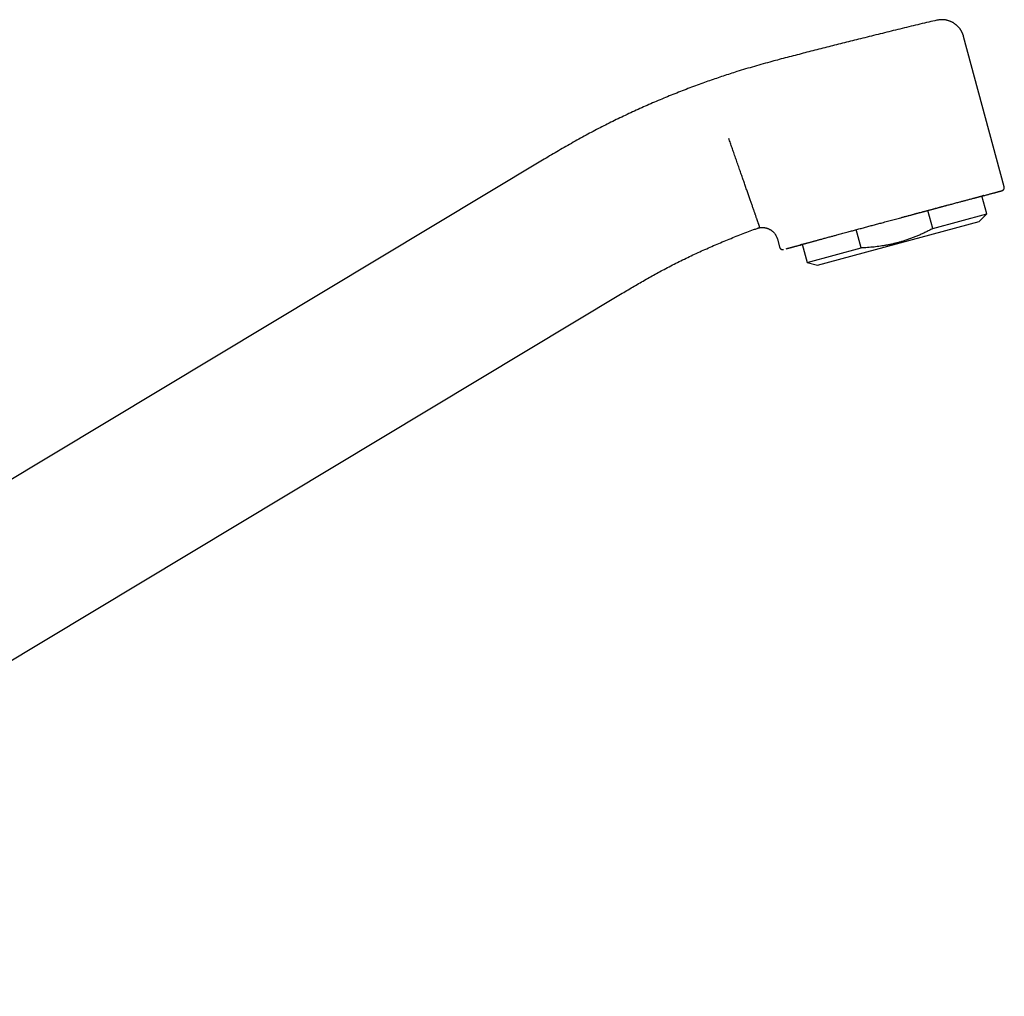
# Model space of a CAD drawing. Header units: millimetres. Extents: x 8 to 763, y 12 to 560.
# Tile 23 of 23: x 636 to 763, y 434 to 560. Entities that reach past the tile are written whole.
import ezdxf

# ---------------------------------------------------------------- set-up
doc = ezdxf.new("R2010")
doc.units = ezdxf.units.MM

msp = doc.modelspace()

# ---------------------------------------------------------------- linework, layer by layer
at = {"color": 7, "linetype": 'Continuous', "lineweight": 30}
for p, q in [((762.72, 538.86), (757.49, 558.25)), ((703.16, 542.28), (581.11, 468.94)), ((760.48, 535.36), (759.85, 537.68)), ((753.52, 533.48), (752.89, 535.82)), ((753.52, 533.48), (760.48, 535.36)), ((759.5, 534.38), (760.48, 535.36)), ((738.65, 528.75), (759.5, 534.38)), ((733.46, 532.14), (733.75, 531.07)), ((744.26, 530.99), (743.63, 533.34)), ((736.68, 531.45), (737.31, 529.11)), ((737.31, 529.11), (744.26, 530.99)), ((737.31, 529.11), (738.65, 528.75)), ((562.61, 434.49), (713.46, 525.14))]:
    msp.add_line(p, q, dxfattribs=at)
for points, knots in [([(754.03, 560.34), (753.69, 560.26), (752.96, 560.1), (751.85, 559.84), (750.71, 559.56), (749.56, 559.28), (748.05, 558.91), (746.16, 558.44), (743.98, 557.9), (741.87, 557.37), (739.83, 556.85), (737.79, 556.34), (735.75, 555.81), (734.39, 555.46), (733.71, 555.28)], [0, 0, 0, 0, 0.050323, 0.106651, 0.162983, 0.219318, 0.275654, 0.386314, 0.496974, 0.597576, 0.698182, 0.79879, 0.899396, 1, 1, 1, 1]), ([(757.49, 558.25), (757.48, 558.29), (757.46, 558.36), (757.42, 558.47), (757.39, 558.56), (757.35, 558.64), (757.32, 558.71), (757.3, 558.76), (757.28, 558.8), (757.26, 558.84), (757.25, 558.86), (757.24, 558.88), (757.23, 558.89), (757.22, 558.91), (757.21, 558.93), (757.2, 558.95), (757.19, 558.98), (757.16, 559.02), (757.12, 559.08), (757.07, 559.15), (757.02, 559.22), (756.96, 559.31), (756.88, 559.4), (756.79, 559.5), (756.7, 559.59), (756.61, 559.67), (756.53, 559.74), (756.45, 559.8), (756.37, 559.87), (756.28, 559.93), (756.17, 560), (756.06, 560.06), (755.94, 560.12), (755.8, 560.18), (755.67, 560.24), (755.52, 560.28), (755.38, 560.32), (755.22, 560.36), (755.06, 560.39), (754.9, 560.4), (754.72, 560.41), (754.55, 560.41), (754.37, 560.4), (754.2, 560.37), (754.08, 560.35), (754.03, 560.34)], [0, 0, 0, 0, 0.027424, 0.052457, 0.07497, 0.094853, 0.112014, 0.124179, 0.134365, 0.142543, 0.148579, 0.152712, 0.156465, 0.160528, 0.164903, 0.169591, 0.174508, 0.18871, 0.203919, 0.223355, 0.243842, 0.264773, 0.293485, 0.322966, 0.353197, 0.384158, 0.404026, 0.425531, 0.449036, 0.474535, 0.502016, 0.530913, 0.561669, 0.594241, 0.62857, 0.661246, 0.695252, 0.730511, 0.766936, 0.804429, 0.84288, 0.882171, 0.922175, 0.962756, 1, 1, 1, 1]), ([(754.03, 560.34), (754.03, 560.34), (754.03, 560.34), (754.03, 560.34), (754.03, 560.34)], [0, 0, 0, 0, 0.859545, 1, 1, 1, 1]), ([(733.71, 555.28), (733.39, 555.19), (732.7, 555.01), (731.63, 554.71), (730.5, 554.39), (729.37, 554.06), (728.32, 553.74), (727.36, 553.43), (726.48, 553.15), (725.6, 552.85), (724.73, 552.55), (723.82, 552.23), (722.89, 551.89), (721.92, 551.52), (720.96, 551.15), (720, 550.77), (719.04, 550.38), (718.09, 549.98), (717.14, 549.57), (716.2, 549.16), (715.26, 548.73), (714.32, 548.3), (713.39, 547.86), (712.46, 547.41), (711.53, 546.95), (710.61, 546.48), (709.7, 546.01), (708.77, 545.51), (707.84, 545), (706.89, 544.47), (705.95, 543.93), (705.02, 543.39), (704.09, 542.84), (703.47, 542.47), (703.16, 542.28)], [0, 0, 0, 0, 0.029323, 0.064658, 0.099995, 0.135331, 0.170665, 0.198426, 0.226187, 0.253946, 0.281706, 0.309466, 0.340449, 0.371434, 0.40242, 0.433407, 0.464396, 0.495385, 0.526374, 0.557363, 0.58835, 0.619337, 0.650322, 0.681305, 0.712287, 0.743269, 0.774251, 0.805233, 0.837692, 0.870154, 0.902616, 0.935079, 0.967541, 1, 1, 1, 1]), ([(731.19, 533.65), (731.19, 533.65), (731.19, 533.66), (731.18, 533.68), (731.17, 533.7), (731.16, 533.74), (731.14, 533.79), (731.12, 533.85), (731.1, 533.92), (731.07, 534), (731.04, 534.08), (731.01, 534.17), (730.97, 534.27), (730.93, 534.39), (730.89, 534.51), (730.85, 534.63), (730.8, 534.77), (730.75, 534.91), (730.7, 535.07), (730.64, 535.23), (730.58, 535.4), (730.52, 535.58), (730.45, 535.77), (730.38, 535.97), (730.31, 536.18), (730.24, 536.39), (730.16, 536.61), (730.08, 536.84), (730, 537.07), (729.91, 537.32), (729.83, 537.57), (729.74, 537.82), (729.65, 538.08), (729.55, 538.35), (729.46, 538.62), (729.36, 538.9), (729.26, 539.18), (729.17, 539.46), (729.07, 539.75), (728.96, 540.04), (728.86, 540.34), (728.76, 540.63), (728.65, 540.94), (728.54, 541.27), (728.42, 541.6), (728.3, 541.94), (728.18, 542.28), (728.07, 542.62), (727.95, 542.95), (727.84, 543.28), (727.73, 543.6), (727.62, 543.9), (727.51, 544.2), (727.41, 544.5), (727.31, 544.8), (727.24, 545), (727.2, 545.1)], [0, 0, 0, 0, 0.0181261, 0.036458, 0.0549913, 0.0737217, 0.092644, 0.1117528, 0.1310422, 0.1488776, 0.1668543, 0.1849667, 0.2032091, 0.2215755, 0.2400592, 0.2581696, 0.2763787, 0.2946799, 0.3130663, 0.331531, 0.3500666, 0.3686658, 0.387321, 0.4060244, 0.4247682, 0.4435444, 0.4623451, 0.4811622, 0.4999874, 0.5188127, 0.5376298, 0.5564307, 0.5752073, 0.5939515, 0.6126554, 0.6313111, 0.6499109, 0.6684472, 0.6869127, 0.7053, 0.7236021, 0.7418121, 0.7599235, 0.780083, 0.800102, 0.8199723, 0.8396861, 0.8592358, 0.8786147, 0.897816, 0.9152562, 0.9325376, 0.9496564, 0.9666086, 0.9833909, 1, 1, 1, 1]), ([(759.86, 537.66), (759.87, 537.66), (759.96, 537.68), (760.11, 537.73), (760.32, 537.78), (760.51, 537.84), (760.7, 537.89), (760.88, 537.94), (761.05, 537.98), (761.21, 538.03), (761.36, 538.07), (761.51, 538.11), (761.64, 538.14), (761.76, 538.18), (761.87, 538.21), (761.98, 538.24), (762.07, 538.26), (762.15, 538.28), (762.21, 538.3), (762.27, 538.32), (762.31, 538.33), (762.35, 538.34), (762.39, 538.35), (762.42, 538.36), (762.44, 538.37), (762.46, 538.37), (762.46, 538.38), (762.47, 538.38), (762.48, 538.38), (762.49, 538.39), (762.5, 538.39), (762.52, 538.4), (762.53, 538.4), (762.54, 538.41), (762.55, 538.42), (762.56, 538.42), (762.57, 538.43), (762.59, 538.45), (762.61, 538.47), (762.63, 538.49), (762.65, 538.51), (762.67, 538.54), (762.69, 538.57), (762.71, 538.61), (762.72, 538.65), (762.73, 538.7), (762.73, 538.74), (762.73, 538.77), (762.73, 538.81), (762.72, 538.84), (762.72, 538.86)], [0, 0, 0, 0, 0.006215, 0.04852, 0.090827, 0.132381, 0.173939, 0.215497, 0.257051, 0.29936, 0.341669, 0.383978, 0.426287, 0.468598, 0.510154, 0.551969, 0.594365, 0.637342, 0.670288, 0.703568, 0.736989, 0.769811, 0.801965, 0.833453, 0.859392, 0.884868, 0.894679, 0.903781, 0.912054, 0.91951, 0.927006, 0.933494, 0.939021, 0.941448, 0.942688, 0.944493, 0.946976, 0.950174, 0.953928, 0.957647, 0.961295, 0.964883, 0.968425, 0.971929, 0.978477, 0.984251, 0.986967, 0.990464, 0.994845, 1, 1, 1, 1]), ([(736.68, 531.44), (736.66, 531.44), (736.63, 531.43), (736.58, 531.42), (736.54, 531.4), (736.5, 531.4), (736.47, 531.39), (736.45, 531.38), (736.44, 531.38), (736.43, 531.38), (736.44, 531.38), (736.46, 531.39), (736.49, 531.4), (736.53, 531.41), (736.59, 531.42), (736.66, 531.45), (736.75, 531.47), (736.85, 531.5), (736.96, 531.53), (737.07, 531.56), (737.19, 531.59), (737.31, 531.63), (737.45, 531.66), (737.6, 531.7), (737.75, 531.74), (737.91, 531.79), (738.07, 531.83), (738.22, 531.87), (738.38, 531.92), (738.55, 531.96), (738.72, 532.01), (738.9, 532.06), (739.09, 532.11), (739.29, 532.16), (739.52, 532.22), (739.76, 532.29), (740.02, 532.36), (740.26, 532.43), (740.49, 532.49), (740.71, 532.55), (740.92, 532.6), (741.17, 532.67), (741.44, 532.75), (741.76, 532.83), (742.08, 532.92), (742.41, 533.01), (742.72, 533.09), (743.01, 533.17), (743.29, 533.24), (743.56, 533.32), (743.84, 533.39), (744.12, 533.47), (744.41, 533.55), (744.7, 533.62), (744.99, 533.7), (745.28, 533.78), (745.56, 533.86), (745.84, 533.93), (746.12, 534.01), (746.41, 534.08), (746.69, 534.16), (747, 534.24), (747.32, 534.33), (747.66, 534.42), (748, 534.51), (748.34, 534.6), (748.69, 534.7), (749.03, 534.79), (749.39, 534.89), (749.77, 534.99), (750.18, 535.1), (750.58, 535.2), (750.97, 535.31), (751.37, 535.42), (751.74, 535.52), (752.09, 535.61), (752.42, 535.7), (752.74, 535.78), (753.06, 535.87), (753.38, 535.96), (753.69, 536.04), (753.99, 536.12), (754.26, 536.19), (754.52, 536.26), (754.77, 536.33), (755.02, 536.39), (755.26, 536.46), (755.5, 536.52), (755.73, 536.58), (755.98, 536.65), (756.23, 536.72), (756.49, 536.79), (756.75, 536.86), (756.98, 536.92), (757.18, 536.97), (757.37, 537.02), (757.54, 537.07), (757.73, 537.12), (757.93, 537.17), (758.15, 537.23), (758.35, 537.28), (758.55, 537.33), (758.72, 537.38), (758.87, 537.42), (759, 537.45), (759.12, 537.49), (759.24, 537.52), (759.35, 537.55), (759.45, 537.57), (759.55, 537.6), (759.64, 537.62), (759.72, 537.64), (759.78, 537.66), (759.85, 537.68), (759.9, 537.69), (759.95, 537.7), (759.99, 537.71), (760.03, 537.72), (760.06, 537.73), (760.08, 537.74), (760.1, 537.74), (760.1, 537.74), (760.09, 537.74), (760.07, 537.73), (760.05, 537.72), (760, 537.71), (759.94, 537.69), (759.89, 537.68), (759.86, 537.67), (759.86, 537.67)], [0, 0, 0, 0, 0.005855, 0.012727, 0.019608, 0.026502, 0.034657, 0.042795, 0.050925, 0.059052, 0.067184, 0.075327, 0.083488, 0.093203, 0.102897, 0.112581, 0.122266, 0.131964, 0.141687, 0.150016, 0.158328, 0.166631, 0.17493, 0.183235, 0.191551, 0.199886, 0.207023, 0.214147, 0.221262, 0.228373, 0.235486, 0.242603, 0.249731, 0.256873, 0.265463, 0.274037, 0.282602, 0.291167, 0.297902, 0.304645, 0.311401, 0.317778, 0.326859, 0.33593, 0.345001, 0.354081, 0.36318, 0.370414, 0.377637, 0.384854, 0.392068, 0.399286, 0.406511, 0.413749, 0.42136, 0.428238, 0.435108, 0.441974, 0.448842, 0.455714, 0.462595, 0.469489, 0.477644, 0.485783, 0.493912, 0.502039, 0.510171, 0.518314, 0.526475, 0.53619, 0.545884, 0.555568, 0.565253, 0.574951, 0.584674, 0.593003, 0.601315, 0.609618, 0.617917, 0.626222, 0.634538, 0.642873, 0.65001, 0.657134, 0.664249, 0.671361, 0.678473, 0.68559, 0.692718, 0.69986, 0.70845, 0.717024, 0.725589, 0.734154, 0.740889, 0.747633, 0.754389, 0.760766, 0.769846, 0.778917, 0.787988, 0.797068, 0.806168, 0.813402, 0.820625, 0.827841, 0.835056, 0.842273, 0.849498, 0.856736, 0.864347, 0.871225, 0.878095, 0.884962, 0.891829, 0.898701, 0.905582, 0.912476, 0.920631, 0.92877, 0.9369, 0.945027, 0.953159, 0.961302, 0.969462, 0.979178, 0.988872, 0.998556, 1, 1, 1, 1]), ([(749.17, 534.83), (749.28, 534.86), (749.5, 534.92), (749.82, 535.01), (750.15, 535.09), (750.48, 535.18), (750.8, 535.27), (751.14, 535.36), (751.5, 535.46), (751.88, 535.56), (752.25, 535.66), (752.55, 535.74), (752.78, 535.8), (752.95, 535.85), (753.12, 535.89), (753.28, 535.93), (753.45, 535.98), (753.62, 536.02), (753.78, 536.07), (753.94, 536.11), (754.1, 536.15), (754.25, 536.19), (754.44, 536.24), (754.67, 536.31), (754.93, 536.38), (755.2, 536.45), (755.48, 536.52), (755.66, 536.57), (755.75, 536.6)], [0, 0, 0, 0, 0.0467391, 0.0936004, 0.1406097, 0.1877923, 0.2351737, 0.2821744, 0.3371818, 0.3921702, 0.4471776, 0.502242, 0.5271922, 0.5523493, 0.5777199, 0.6033104, 0.6291271, 0.6551763, 0.6799552, 0.704951, 0.7301684, 0.7550835, 0.7783697, 0.8207043, 0.8640188, 0.9083296, 0.9536519, 1, 1, 1, 1]), ([(713.46, 525.14), (713.72, 525.29), (714.23, 525.59), (714.99, 526.05), (715.76, 526.49), (716.53, 526.94), (717.3, 527.37), (718.08, 527.8), (718.88, 528.24), (719.72, 528.68), (720.59, 529.12), (721.47, 529.55), (722.35, 529.98), (723.23, 530.39), (724.12, 530.79), (725.02, 531.18), (725.91, 531.57), (726.82, 531.94), (727.71, 532.31), (728.61, 532.67), (729.51, 533.01), (730.25, 533.29), (730.71, 533.45), (730.85, 533.5)], [0, 0, 0, 0, 0.045912, 0.091834, 0.13776, 0.183686, 0.229609, 0.275529, 0.321443, 0.371943, 0.422442, 0.472942, 0.523447, 0.573958, 0.624475, 0.674997, 0.725521, 0.776045, 0.826566, 0.87618, 0.925787, 0.97539, 1, 1, 1, 1]), ([(730.85, 533.5), (730.88, 533.51), (730.94, 533.54), (731.04, 533.56), (731.13, 533.58), (731.21, 533.6), (731.28, 533.61), (731.34, 533.61), (731.39, 533.62), (731.43, 533.62), (731.46, 533.62), (731.49, 533.62), (731.51, 533.62), (731.53, 533.62), (731.55, 533.62), (731.58, 533.62), (731.62, 533.62), (731.67, 533.62), (731.74, 533.61), (731.82, 533.6), (731.9, 533.59), (731.99, 533.57), (732.08, 533.54), (732.18, 533.51), (732.28, 533.48), (732.36, 533.44), (732.43, 533.4), (732.51, 533.36), (732.58, 533.32), (732.65, 533.28), (732.72, 533.23), (732.8, 533.16), (732.88, 533.09), (732.96, 533.01), (733.05, 532.92), (733.13, 532.82), (733.21, 532.71), (733.27, 532.6), (733.33, 532.49), (733.38, 532.37), (733.42, 532.26), (733.45, 532.18), (733.46, 532.14)], [0, 0, 0, 0, 0.027458, 0.058494, 0.086608, 0.111674, 0.133596, 0.152296, 0.167717, 0.179819, 0.188828, 0.196234, 0.202277, 0.207006, 0.213929, 0.222704, 0.233336, 0.250564, 0.271173, 0.29517, 0.321024, 0.346507, 0.37925, 0.411244, 0.442449, 0.468399, 0.493736, 0.518526, 0.542944, 0.567679, 0.594974, 0.624993, 0.657718, 0.693112, 0.73111, 0.77162, 0.814517, 0.850448, 0.887704, 0.92617, 0.965717, 1, 1, 1, 1]), ([(730.85, 533.5), (730.85, 533.5), (730.85, 533.5), (730.85, 533.5), (730.85, 533.5)], [0, 0, 0, 0, 0.004009, 1, 1, 1, 1]), ([(753.52, 533.48), (753.43, 533.44), (753.19, 533.31), (752.8, 533.11), (752.36, 532.9), (751.9, 532.69), (751.44, 532.5), (750.98, 532.31), (750.51, 532.14), (750.04, 531.97), (749.6, 531.83), (749.18, 531.71), (748.78, 531.61), (748.38, 531.51), (747.97, 531.42), (747.57, 531.34), (747.16, 531.27), (746.75, 531.2), (746.34, 531.15), (745.93, 531.1), (745.51, 531.06), (745.1, 531.03), (744.68, 531), (744.4, 530.99), (744.26, 530.99)], [0, 0, 0, 0, 0.032291, 0.08366, 0.135041, 0.18642, 0.237786, 0.289419, 0.341051, 0.392212, 0.443374, 0.485982, 0.528605, 0.571233, 0.613857, 0.656466, 0.699279, 0.742102, 0.784925, 0.82774, 0.870801, 0.913869, 0.956938, 1, 1, 1, 1]), ([(733.75, 531.07), (733.75, 531.05), (733.76, 531.02), (733.79, 530.98), (733.81, 530.94), (733.84, 530.91), (733.86, 530.88), (733.89, 530.85), (733.93, 530.83), (733.96, 530.81), (733.99, 530.8), (734.02, 530.79), (734.04, 530.79), (734.06, 530.78), (734.09, 530.78), (734.11, 530.78), (734.14, 530.78), (734.16, 530.78), (734.17, 530.78), (734.18, 530.78), (734.19, 530.78), (734.2, 530.78), (734.21, 530.78), (734.21, 530.78), (734.22, 530.78), (734.23, 530.79), (734.24, 530.79), (734.24, 530.79), (734.25, 530.79), (734.25, 530.79), (734.25, 530.79)], [0, 0, 0, 0, 0.035438, 0.068545, 0.098696, 0.12544, 0.151105, 0.177198, 0.203611, 0.230229, 0.256453, 0.274266, 0.290463, 0.305339, 0.319264, 0.353621, 0.384273, 0.411695, 0.441377, 0.473372, 0.509814, 0.550759, 0.596246, 0.646304, 0.700953, 0.766392, 0.837427, 0.912731, 0.986571, 1, 1, 1, 1]), ([(734.61, 530.88), (734.65, 530.89), (734.68, 530.9), (734.71, 530.91), (734.71, 530.91)], [0, 0, 0, 0, 0.993205, 1, 1, 1, 1]), ([(734.71, 530.91), (734.72, 530.91), (734.75, 530.92), (734.82, 530.94), (734.93, 530.97), (735.03, 530.99), (735.11, 531.01), (735.17, 531.03), (735.24, 531.05), (735.31, 531.06), (735.38, 531.08), (735.47, 531.11), (735.58, 531.14), (735.71, 531.17), (735.84, 531.21), (735.98, 531.24), (736.13, 531.28), (736.27, 531.32), (736.43, 531.36), (736.57, 531.4), (736.65, 531.42), (736.68, 531.43)], [0, 0, 0, 0, 0.002337, 0.083161, 0.16222, 0.239546, 0.279371, 0.318735, 0.357643, 0.396101, 0.436319, 0.478687, 0.542733, 0.60584, 0.668039, 0.729368, 0.789863, 0.849563, 0.908506, 0.968876, 1, 1, 1, 1])]:
    msp.add_open_spline(points, degree=3, knots=knots, dxfattribs=at)

doc.saveas('drawing.dxf')
